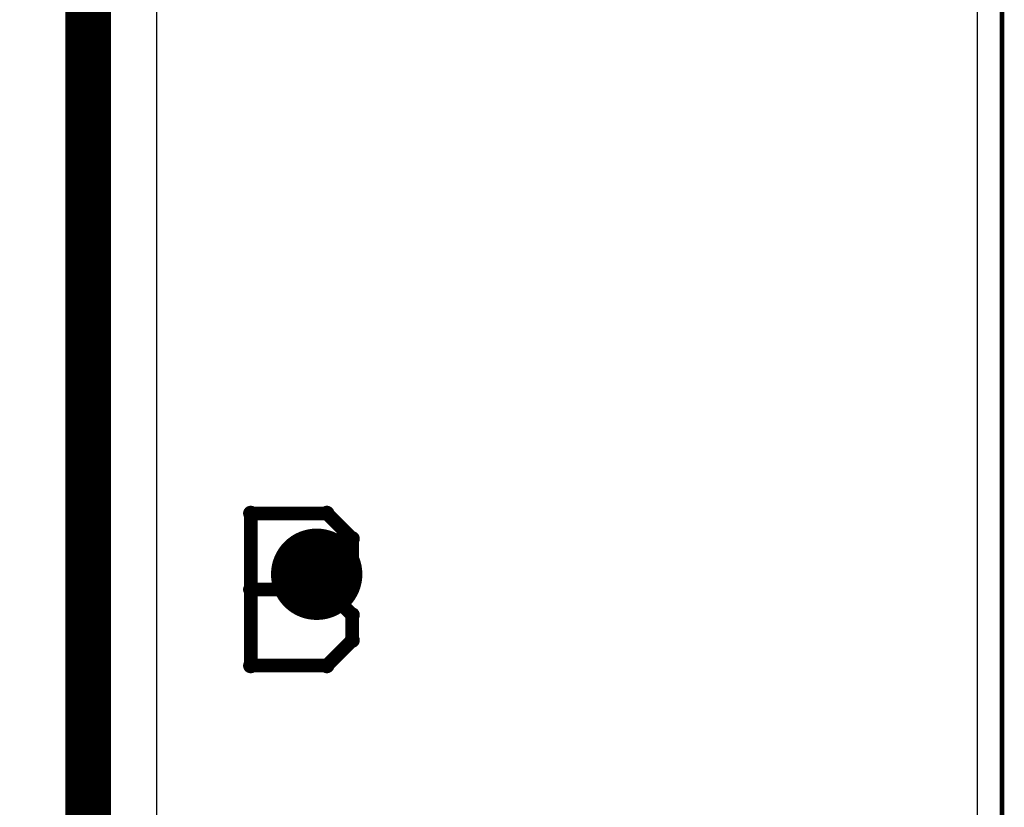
# Model space of a CAD drawing. Extents: x -1.5 to 9, y -3 to 5.
# Tile 164 of 256: x 0.985 to 1.2, y 2.199 to 2.371. Entities that reach past the tile are written whole.
import ezdxf

# ---------------------------------------------------------------- set-up
doc = ezdxf.new("R2010")
doc.units = 0
doc.layers.get('0').update_dxf_attribs({"linetype": 'CONTINUOUS'})
for name, color, linetype in [('qfn16-30-34-a_copper_signal_1', 1, 'CONTINUOUS'), ('qfn16-30-34-a_copper_signal_2', 1, 'CONTINUOUS'), ('qfn16-30-34-a_copper_signal_bot', 5, 'CONTINUOUS'), ('qfn16-30-34-a_copper_signal_top', 1, 'CONTINUOUS'), ('qfn16-30-34-a_drawing_1', 1, 'CONTINUOUS'), ('qfn16-30-34-a_drillmap_1', 1, 'CONTINUOUS'), ('qfn16-30-34-a_profile', 1, 'CONTINUOUS'), ('qfn16-30-34-a_pth_drill', 1, 'CONTINUOUS')]:
    doc.layers.add(name, color=color, linetype=linetype)

# ---------------------------------------------------------------- blocks, each defined once
blk = doc.blocks.new('D29')
at = {"const_width": 0.01}
blk.add_lwpolyline([(-0.005, 0, 1), (0.005, 0, 1)], format="xyb", close=True, dxfattribs=at)
blk = doc.blocks.new('D64')
at = {"const_width": 0.005}
blk.add_lwpolyline([(-0.0025, 0, 1), (0.0025, 0, 1)], format="xyb", close=True, dxfattribs=at)
blk = doc.blocks.new('D69')
at = {"const_width": 0.001667}
blk.add_lwpolyline([(-0.000833, 0, 1), (0.000833, 0, 1)], format="xyb", close=True, dxfattribs=at)
blk = doc.blocks.new('D44')
at = {"const_width": 0.0025}
blk.add_lwpolyline([(-0.00125, 0, 1), (0.00125, 0, 1)], format="xyb", close=True, dxfattribs=at)

msp = doc.modelspace()

# ---------------------------------------------------------------- linework, layer by layer
at = {"layer": 'qfn16-30-34-a_copper_signal_1', "color": 1}
msp.add_lwpolyline([(1.194589, 2.946635), (1.1925, 2.9425), (1.189588, 2.9425), (1.1075, 2.9425), (1.1075, 2.8575), (1.189588, 2.8575), (1.1925, 2.8575), (1.194589, 2.853365), (1.194589, 0.615412), (1.105001, 0.615412), (1.101174, 0.613826), (1.099589, 0.61), (1.099589, 0.005412), (0.100412, 0.005412), (0.100412, 0.61), (0.098826, 0.613826), (0.094999, 0.615412), (0.005412, 0.615412), (0.005412, 3.794588), (1.194589, 3.794588), (1.194589, 2.946635)], dxfattribs=at)
at = {"layer": 'qfn16-30-34-a_copper_signal_2', "color": 1}
for points in [[(1.194589, 2.946635), (1.1925, 2.9425), (1.189588, 2.9425), (1.1075, 2.9425), (1.1075, 2.8575), (1.189588, 2.8575), (1.1925, 2.8575), (1.194589, 2.853365), (1.194589, 0.615412), (1.105001, 0.615412), (1.101174, 0.613826), (1.099589, 0.61), (1.099589, 0.005412), (0.100412, 0.005412), (0.100412, 0.61), (0.098826, 0.613826), (0.094999, 0.615412), (0.005412, 0.615412), (0.005412, 3.794588), (1.194589, 3.794588), (1.194589, 2.946635)], [(1.015, 2.13211), (1.015, 2.86789)]]:
    msp.add_lwpolyline(points, dxfattribs=at)
at = {"layer": 'qfn16-30-34-a_copper_signal_2', "color": 1, "const_width": 0.01}
msp.add_lwpolyline([(1, 1.825), (1, 2.925)], dxfattribs=at)
at = {"layer": 'qfn16-30-34-a_copper_signal_bot', "color": 5}
msp.add_lwpolyline([(1.194589, 2.946635), (1.1925, 2.9425), (1.189588, 2.9425), (1.1075, 2.9425), (1.1075, 2.8575), (1.189588, 2.8575), (1.1925, 2.8575), (1.194589, 2.853365), (1.194589, 0.615412), (1.105001, 0.615412), (1.101174, 0.613826), (1.099589, 0.61), (1.099589, 0.005412), (0.100412, 0.005412), (0.100412, 0.61), (0.098826, 0.613826), (0.094999, 0.615412), (0.005412, 0.615412), (0.005412, 3.794588), (1.194589, 3.794588), (1.194589, 2.946635)], dxfattribs=at)
at = {"layer": 'qfn16-30-34-a_copper_signal_top', "color": 1}
for points in [[(1.125, 3.124965), (1.125, 3.075035), (1.125, 3.075), (1.125, 2.9425), (1.1075, 2.9425), (1.1075, 2.8575), (1.1925, 2.8575), (1.194589, 2.851865), (1.194589, 1.255472), (1.150042, 1.255472), (1.15, 1.255472), (0.7885, 1.255472)], [(1.015, 2.134293), (1.015, 2.865707)]]:
    msp.add_lwpolyline(points, dxfattribs=at)
at = {"layer": 'qfn16-30-34-a_copper_signal_top', "color": 1, "const_width": 0.01}
msp.add_lwpolyline([(1, 1.825), (1, 2.925)], dxfattribs=at)
at = {"layer": 'qfn16-30-34-a_drawing_1', "color": 1, "const_width": 0.003}
for points in [[(1.035559, 2.263328), (1.035559, 2.230006)], [(1.05222, 2.263328), (1.035559, 2.263328)], [(1.057774, 2.257774), (1.05222, 2.263328)], [(1.057774, 2.252221), (1.057774, 2.257774)], [(1.05222, 2.246667), (1.057774, 2.252221)], [(1.05222, 2.246667), (1.035559, 2.246667)], [(1.035559, 2.246667), (1.05222, 2.246667)], [(1.057774, 2.241113), (1.05222, 2.246667)], [(1.057774, 2.235559), (1.057774, 2.241113)], [(1.05222, 2.230006), (1.057774, 2.235559)], [(1.035559, 2.230006), (1.05222, 2.230006)]]:
    msp.add_lwpolyline(points, dxfattribs=at)
at = {"layer": 'qfn16-30-34-a_drillmap_1', "color": 1, "const_width": 0.005}
for points in [[(1.05, 2.245), (1.05, 2.255)], [(1.045, 2.25), (1.055, 2.25)]]:
    msp.add_lwpolyline(points, dxfattribs=at)
at = {"layer": 'qfn16-30-34-a_profile', "color": 1, "const_width": 0.001}
msp.add_lwpolyline([(1.2, 0.61), (1.2, 3.8)], dxfattribs=at)

# ---------------------------------------------------------------- block references
at = {"layer": 'qfn16-30-34-a_copper_signal_1'}
msp.add_blockref('D29', (1.05, 2.25), dxfattribs=at)
at = {"layer": 'qfn16-30-34-a_copper_signal_2'}
msp.add_blockref('D29', (1.05, 2.25), dxfattribs=at)
at = {"layer": 'qfn16-30-34-a_copper_signal_bot'}
msp.add_blockref('D29', (1.05, 2.25), dxfattribs=at)
at = {"layer": 'qfn16-30-34-a_copper_signal_top'}
msp.add_blockref('D29', (1.05, 2.25), dxfattribs=at)
at = {"layer": 'qfn16-30-34-a_drawing_1'}
for p in [(1.035559, 2.263328), (1.035559, 2.263328), (1.05222, 2.263328), (1.057774, 2.257774), (1.057774, 2.252221), (1.035559, 2.246667), (1.05222, 2.246667), (1.05222, 2.246667), (1.057774, 2.241113), (1.057774, 2.235559), (1.035559, 2.230006), (1.05222, 2.230006)]:
    msp.add_blockref('D69', p, dxfattribs=at)
at = {"layer": 'qfn16-30-34-a_drillmap_1'}
for p in [(1.05, 2.255), (1.045, 2.25), (1.055, 2.25), (1.05, 2.245)]:
    msp.add_blockref('D44', p, dxfattribs=at)
at = {"layer": 'qfn16-30-34-a_pth_drill'}
msp.add_blockref('D64', (1.05, 2.25), dxfattribs=at)

doc.saveas('drawing.dxf')
